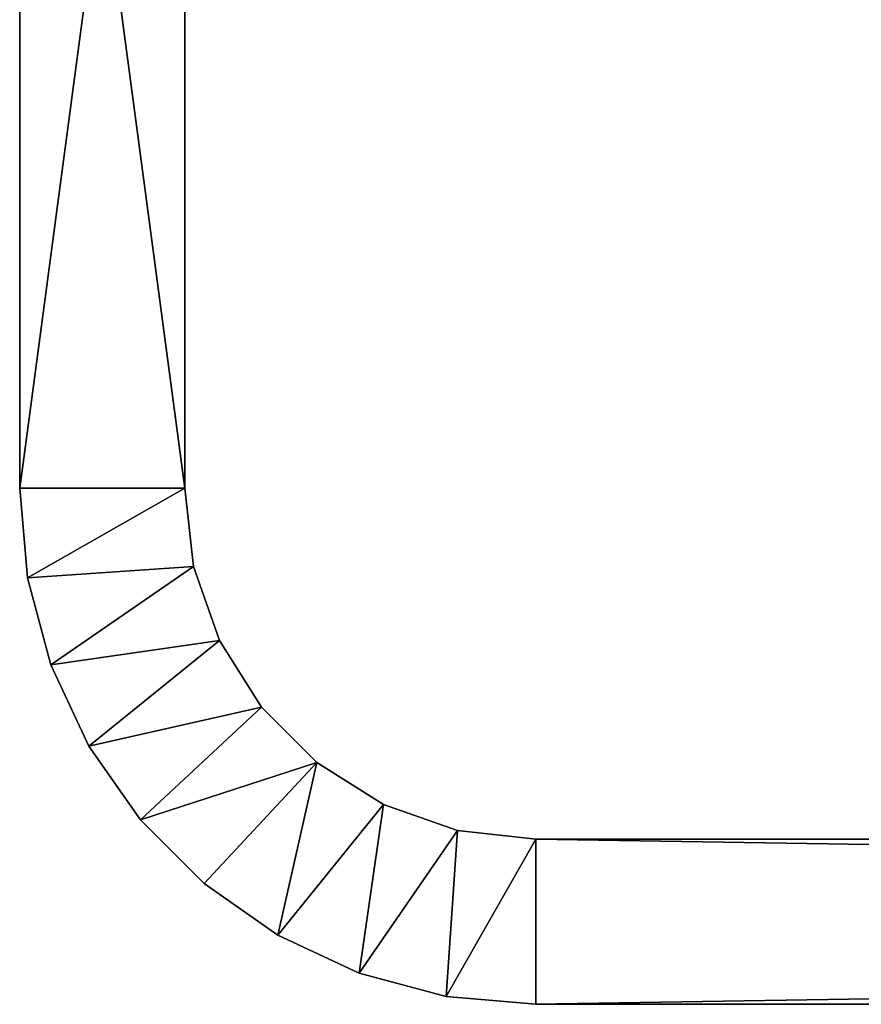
# Model space of a CAD drawing. Header units: metres. Extents: x -901 to 901, y -486 to 401.
# Tile 2 of 256: x -690 to -649, y -486 to -438. Entities that reach past the tile are written whole.
import ezdxf

# ---------------------------------------------------------------- set-up
doc = ezdxf.new("R2010")
doc.units = ezdxf.units.M

msp = doc.modelspace()

# ---------------------------------------------------------------- linework, layer by layer
at = {"layer": 'top01234'}
for points in [[(-689.999451, -400.264862, -97.066986), (-689.999451, -460.514862, -80), (-689.999451, -400.264862, -87.933014)], [(-689.999451, -400.264862, -87.933014), (-689.999451, -460.514862, -80), (-689.999451, -400.447876, -87.75)], [(-689.999451, -460.514862, -80), (-689.999451, -400.264862, -97.066986), (-689.999451, -460.514862, -105)], [(-689.999451, -400.264862, -97.066986), (-689.999451, -400.447876, -97.25), (-689.999451, -460.514862, -105)], [(-689.999451, -460.514862, -80), (-689.999451, -400.514862, -87.5), (-689.999451, -400.447876, -87.75)], [(-689.999451, -460.514862, -105), (-689.999451, -400.447876, -97.25), (-689.999451, -400.514862, -97.5)], [(-681.999451, -400.514862, -105), (-681.999451, -460.514862, -105), (-689.999451, -400.514862, -105)], [(-681.999451, -460.514862, -105), (-689.999451, -460.514862, -105), (-689.999451, -400.514862, -105)], [(-681.999451, -460.514862, -80), (-681.999451, -400.514862, -80), (-689.999451, -460.514862, -80)], [(-681.999451, -400.514862, -80), (-689.999451, -400.514862, -80), (-689.999451, -460.514862, -80)], [(-689.999451, -400.514862, -97.5), (-689.999451, -400.514862, -105), (-689.999451, -460.514862, -105)], [(-689.999451, -460.514862, -80), (-689.999451, -400.514862, -80), (-689.999451, -400.514862, -87.5)], [(-681.999451, -460.514862, -80), (-681.999451, -460.514862, -105), (-681.999451, -400.264862, -87.933014)], [(-681.999451, -460.514862, -105), (-681.999451, -400.264862, -97.066986), (-681.999451, -400.264862, -87.933014)], [(-681.999451, -400.264862, -87.933014), (-681.999451, -400.447876, -87.75), (-681.999451, -460.514862, -80)], [(-681.999451, -460.514862, -105), (-681.999451, -400.447876, -97.25), (-681.999451, -400.264862, -97.066986)], [(-681.999451, -400.447876, -87.75), (-681.999451, -400.514862, -87.5), (-681.999451, -460.514862, -80)], [(-681.999451, -400.514862, -97.5), (-681.999451, -400.447876, -97.25), (-681.999451, -460.514862, -105)], [(-681.999451, -460.514862, -80), (-681.999451, -400.514862, -87.5), (-681.999451, -400.514862, -80)], [(-681.999451, -400.514862, -105), (-681.999451, -400.514862, -97.5), (-681.999451, -460.514862, -105)], [(-689.61969, -464.856049, -80), (-689.999451, -460.514862, -80), (-689.61969, -464.856049, -105)], [(-689.61969, -464.856049, -105), (-689.999451, -460.514862, -80), (-689.999451, -460.514862, -105)], [(-689.61969, -464.856049, -105), (-689.999451, -460.514862, -105), (-681.999451, -460.514862, -105)], [(-681.999451, -460.514862, -80), (-689.999451, -460.514862, -80), (-689.61969, -464.856049, -80)], [(-681.573242, -464.297699, -105), (-689.61969, -464.856049, -105), (-681.999451, -460.514862, -105)], [(-681.573242, -464.297699, -80), (-681.999451, -460.514862, -80), (-689.61969, -464.856049, -80)], [(-681.573242, -464.297699, -105), (-681.999451, -460.514862, -105), (-681.573242, -464.297699, -80)], [(-681.573242, -464.297699, -80), (-681.999451, -460.514862, -105), (-681.999451, -460.514862, -80)], [(-688.491821, -469.065369, -105), (-689.61969, -464.856049, -105), (-681.573242, -464.297699, -105)], [(-681.573242, -464.297699, -80), (-689.61969, -464.856049, -80), (-688.491821, -469.065369, -80)], [(-680.315979, -467.890869, -105), (-688.491821, -469.065369, -105), (-681.573242, -464.297699, -105)], [(-680.315979, -467.890869, -80), (-681.573242, -464.297699, -80), (-688.491821, -469.065369, -80)], [(-680.315979, -467.890869, -105), (-681.573242, -464.297699, -105), (-680.315979, -467.890869, -80)], [(-680.315979, -467.890869, -80), (-681.573242, -464.297699, -105), (-681.573242, -464.297699, -80)], [(-688.491821, -469.065369, -80), (-689.61969, -464.856049, -80), (-688.491821, -469.065369, -105)], [(-688.491821, -469.065369, -105), (-689.61969, -464.856049, -80), (-689.61969, -464.856049, -105)], [(-686.650085, -473.014862, -105), (-688.491821, -469.065369, -105), (-680.315979, -467.890869, -105)], [(-680.315979, -467.890869, -80), (-688.491821, -469.065369, -80), (-686.650085, -473.014862, -80)], [(-678.290588, -471.114197, -105), (-686.650085, -473.014862, -105), (-680.315979, -467.890869, -105)], [(-678.290588, -471.114197, -80), (-680.315979, -467.890869, -80), (-686.650085, -473.014862, -80)], [(-678.290588, -471.114197, -80), (-678.290588, -471.114197, -105), (-680.315979, -467.890869, -105)], [(-678.290588, -471.114197, -80), (-680.315979, -467.890869, -105), (-680.315979, -467.890869, -80)], [(-686.650085, -473.014862, -80), (-688.491821, -469.065369, -80), (-686.650085, -473.014862, -105)], [(-686.650085, -473.014862, -105), (-688.491821, -469.065369, -80), (-688.491821, -469.065369, -105)], [(-684.150574, -476.584534, -105), (-686.650085, -473.014862, -105), (-678.290588, -471.114197, -105)], [(-678.290588, -471.114197, -80), (-686.650085, -473.014862, -80), (-684.150574, -476.584534, -80)], [(-675.598816, -473.806, -105), (-684.150574, -476.584534, -105), (-678.290588, -471.114197, -105)], [(-675.598816, -473.806, -80), (-678.290588, -471.114197, -80), (-684.150574, -476.584534, -80)], [(-675.598816, -473.806, -80), (-675.598816, -473.806, -105), (-678.290588, -471.114197, -80)], [(-675.598816, -473.806, -105), (-678.290588, -471.114197, -105), (-678.290588, -471.114197, -80)], [(-684.150574, -476.584534, -105), (-684.150574, -476.584534, -80), (-686.650085, -473.014862, -80)], [(-684.150574, -476.584534, -105), (-686.650085, -473.014862, -80), (-686.650085, -473.014862, -105)], [(-681.069153, -479.665955, -105), (-684.150574, -476.584534, -105), (-675.598816, -473.806, -105)], [(-675.598816, -473.806, -80), (-684.150574, -476.584534, -80), (-681.069153, -479.665955, -80)], [(-677.499451, -482.165497, -105), (-681.069153, -479.665955, -105), (-675.598816, -473.806, -105)], [(-677.499451, -482.165497, -80), (-675.598816, -473.806, -80), (-681.069153, -479.665955, -80)], [(-677.499451, -482.165497, -105), (-675.598816, -473.806, -105), (-672.375488, -475.831329, -105)], [(-672.375488, -475.831329, -80), (-675.598816, -473.806, -80), (-677.499451, -482.165497, -80)], [(-672.375488, -475.831329, -105), (-675.598816, -473.806, -105), (-672.375488, -475.831329, -80)], [(-675.598816, -473.806, -105), (-675.598816, -473.806, -80), (-672.375488, -475.831329, -80)], [(-673.549988, -484.007172, -105), (-677.499451, -482.165497, -105), (-672.375488, -475.831329, -105)], [(-673.549988, -484.007172, -80), (-672.375488, -475.831329, -80), (-677.499451, -482.165497, -80)], [(-673.549988, -484.007172, -105), (-672.375488, -475.831329, -105), (-668.782349, -477.088623, -105)], [(-668.782349, -477.088623, -80), (-672.375488, -475.831329, -80), (-673.549988, -484.007172, -80)], [(-668.782349, -477.088623, -105), (-672.375488, -475.831329, -105), (-668.782349, -477.088623, -80)], [(-672.375488, -475.831329, -105), (-672.375488, -475.831329, -80), (-668.782349, -477.088623, -80)], [(-681.069153, -479.665955, -105), (-681.069153, -479.665955, -80), (-684.150574, -476.584534, -105)], [(-681.069153, -479.665955, -80), (-684.150574, -476.584534, -80), (-684.150574, -476.584534, -105)], [(-669.340698, -485.13504, -105), (-673.549988, -484.007172, -105), (-668.782349, -477.088623, -105)], [(-669.340698, -485.13504, -80), (-668.782349, -477.088623, -80), (-673.549988, -484.007172, -80)], [(-669.340698, -485.13504, -105), (-668.782349, -477.088623, -105), (-664.999451, -477.514862, -105)], [(-664.999451, -477.514862, -80), (-668.782349, -477.088623, -80), (-669.340698, -485.13504, -80)], [(-664.999451, -477.514862, -105), (-668.782349, -477.088623, -105), (-664.999451, -477.514862, -80)], [(-668.782349, -477.088623, -105), (-668.782349, -477.088623, -80), (-664.999451, -477.514862, -80)], [(-664.999451, -485.514862, -105), (-669.340698, -485.13504, -105), (-664.999451, -477.514862, -105)], [(-664.999451, -485.514862, -80), (-664.999451, -477.514862, -80), (-669.340698, -485.13504, -80)], [(-664.999451, -477.514862, -80), (-164.999481, -477.514862, -80), (-664.999451, -477.514862, -105)], [(-164.999481, -477.514862, -80), (-164.999481, -477.514862, -105), (-664.999451, -477.514862, -105)], [(-164.999481, -477.514862, -105), (-164.999481, -485.514862, -105), (-664.999451, -477.514862, -105)], [(-164.999481, -485.514862, -105), (-664.999451, -485.514862, -105), (-664.999451, -477.514862, -105)], [(-664.999451, -477.514862, -80), (-664.999451, -485.514862, -80), (-164.999481, -477.514862, -80)], [(-664.999451, -485.514862, -80), (-164.999481, -485.514862, -80), (-164.999481, -477.514862, -80)], [(-677.499451, -482.165497, -80), (-681.069153, -479.665955, -80), (-677.499451, -482.165497, -105)], [(-681.069153, -479.665955, -80), (-681.069153, -479.665955, -105), (-677.499451, -482.165497, -105)], [(-673.549988, -484.007172, -80), (-677.499451, -482.165497, -80), (-673.549988, -484.007172, -105)], [(-677.499451, -482.165497, -80), (-677.499451, -482.165497, -105), (-673.549988, -484.007172, -105)], [(-669.340698, -485.13504, -80), (-673.549988, -484.007172, -80), (-669.340698, -485.13504, -105)], [(-673.549988, -484.007172, -80), (-673.549988, -484.007172, -105), (-669.340698, -485.13504, -105)], [(-664.999451, -485.514862, -80), (-669.340698, -485.13504, -80), (-664.999451, -485.514862, -105)], [(-669.340698, -485.13504, -80), (-669.340698, -485.13504, -105), (-664.999451, -485.514862, -105)], [(-664.999451, -485.514862, -105), (-164.999481, -485.514862, -105), (-664.999451, -485.514862, -80)], [(-164.999481, -485.514862, -105), (-164.999481, -485.514862, -80), (-664.999451, -485.514862, -80)]]:
    msp.add_3dface(points, dxfattribs=at)

doc.saveas('drawing.dxf')
